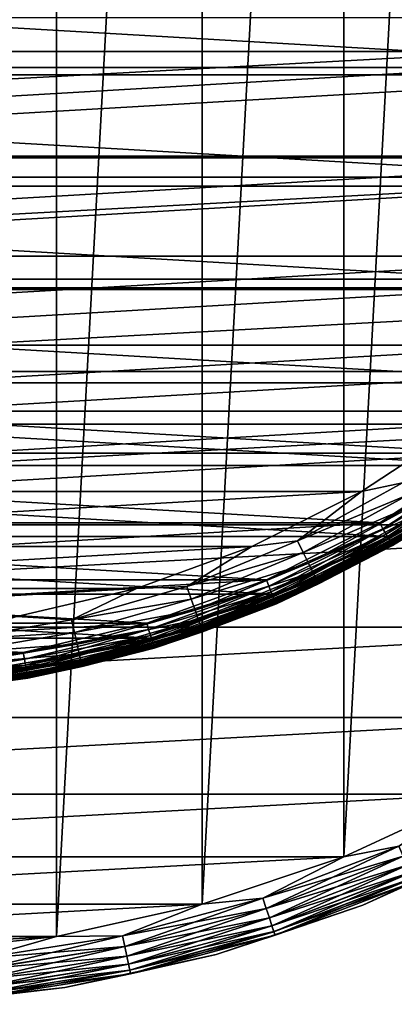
# Model space of a CAD drawing. Header units: metres. Extents: x -28 to 239, y -27 to 27.
# Tile 7 of 60: x 3.58 to 10.78, y -27.46 to -8.49. Entities that reach past the tile are written whole.
import ezdxf

# ---------------------------------------------------------------- set-up
doc = ezdxf.new("R2010")
doc.units = ezdxf.units.M
doc.layers.add('solid_10151053_XXX', color=7, linetype='CONTINUOUS')

msp = doc.modelspace()

# ---------------------------------------------------------------- linework, layer by layer
at = {"layer": 'solid_10151053_XXX'}
for points in [[(1.43513, 26.461111, -10.5), (4.288554, 26.150684, -10.5), (1.43513, -26.461111, -10.5)], [(4.288554, 26.150684, -10.5), (4.288554, -26.150684, -10.5), (1.43513, -26.461111, -10.5)], [(4.288554, 26.150684, -10.5), (7.091667, 25.533474, -10.5), (4.288554, -26.150684, -10.5)], [(7.091667, 25.533474, -10.5), (7.091667, -25.533474, -10.5), (4.288554, -26.150684, -10.5)], [(7.091667, 25.533474, -10.5), (9.811584, 24.616718, -10.5), (7.091667, -25.533474, -10.5)], [(9.811584, 24.616718, -10.5), (9.811584, -24.616718, -10.5), (7.091667, -25.533474, -10.5)], [(9.811584, 24.616718, -10.5), (12.416398, 23.411173, -10.5), (9.811584, -24.616718, -10.5)], [(12.416398, 23.411173, -10.5), (12.416398, -23.411173, -10.5), (9.811584, -24.616718, -10.5)], [(-19.078381, -6.935794, 269.950012), (-18.144127, -9.103864, 269.950012), (19.078379, -6.935801, 269.950012)], [(-18.144127, -9.103864, 269.950012), (18.144125, -9.103869, 269.950012), (19.078379, -6.935801, 269.950012)], [(19.740036, -7.164536, 0.8), (-18.774002, -9.409402, 0.8), (-19.740068, -7.164449, 0.8)], [(-19.740038, -7.164533, 212.800003), (-18.773975, -9.409454, 212.800003), (19.740046, -7.164513, 212.800003)], [(19.740036, -7.164536, 0.8), (18.773973, -9.40946, 0.8), (-18.774002, -9.409402, 0.8)], [(-18.773975, -9.409454, 212.800003), (18.773983, -9.409441, 212.800003), (19.740046, -7.164513, 212.800003)], [(20.018496, -7.276653, 213.25), (19.038298, -9.551593, 213.25), (-20.018488, -7.276675, 213.25)], [(19.038298, -9.551593, 213.25), (-19.038286, -9.551613, 213.25), (-20.018488, -7.276675, 213.25)], [(-25.115917, -8.452258), (-24.054819, -11.118259), (25.115917, -8.452258)], [(-24.054819, -11.118259), (24.054819, -11.118259), (25.115917, -8.452258)], [(-18.144127, -9.103864, 269.950012), (-16.964012, -11.14953, 269.950012), (18.144125, -9.103869, 269.950012)], [(-16.964012, -11.14953, 269.950012), (16.964006, -11.149537, 269.950012), (18.144125, -9.103869, 269.950012)], [(18.773973, -9.40946, 0.8), (-17.554308, -11.525895, 0.8), (-18.774002, -9.409402, 0.8)], [(-18.773975, -9.409454, 212.800003), (-17.554279, -11.52594, 212.800003), (18.773983, -9.409441, 212.800003)], [(18.773973, -9.40946, 0.8), (17.554274, -11.525948, 0.8), (-17.554308, -11.525895, 0.8)], [(-17.554279, -11.52594, 212.800003), (17.554287, -11.525928, 212.800003), (18.773983, -9.409441, 212.800003)], [(19.038298, -9.551593, 213.25), (17.800077, -11.698159, 213.25), (-19.038286, -9.551613, 213.25)], [(17.800077, -11.698159, 213.25), (-17.800064, -11.698181, 213.25), (-19.038286, -9.551613, 213.25)], [(-24.054819, -11.118259), (-22.711102, -13.654884), (24.054819, -11.118259)], [(-22.711102, -13.654884), (22.711102, -13.654884), (24.054819, -11.118259)], [(-16.964012, -11.14953, 269.950012), (-15.554481, -13.044076, 269.950012), (16.964006, -11.149537, 269.950012)], [(-15.554481, -13.044076, 269.950012), (15.554476, -13.044082, 269.950012), (16.964006, -11.149537, 269.950012)], [(17.554274, -11.525948, 0.8), (-16.096115, -13.487576, 0.8), (-17.554308, -11.525895, 0.8)], [(-17.554279, -11.52594, 212.800003), (-16.096073, -13.487626, 212.800003), (17.554287, -11.525928, 212.800003)], [(17.554274, -11.525948, 0.8), (16.096066, -13.487636, 0.8), (-16.096115, -13.487576, 0.8)], [(-16.096073, -13.487626, 212.800003), (16.096085, -13.487613, 212.800003), (17.554287, -11.525928, 212.800003)], [(17.800077, -11.698159, 213.25), (16.321114, -13.686161, 213.25), (-17.800064, -11.698181, 213.25)], [(16.321114, -13.686161, 213.25), (-16.321098, -13.68618, 213.25), (-17.800064, -11.698181, 213.25)], [(-15.554481, -13.044076, 269.950012), (-13.934443, -14.762154, 269.950012), (15.554476, -13.044082, 269.950012)], [(-13.934443, -14.762154, 269.950012), (13.934437, -14.762158, 269.950012), (15.554476, -13.044082, 269.950012)], [(-22.711102, -13.654884), (-21.101072, -16.031057), (22.711102, -13.654884)], [(-21.101072, -16.031057), (21.101072, -16.031057), (22.711102, -13.654884)], [(16.096066, -13.487636, 0.8), (-14.419954, -15.266453, 0.8), (-16.096115, -13.487576, 0.8)], [(-16.096073, -13.487626, 212.800003), (-14.419907, -15.266498, 212.800003), (16.096085, -13.487613, 212.800003)], [(16.096066, -13.487636, 0.8), (14.419897, -15.266507, 0.8), (-14.419954, -15.266453, 0.8)], [(-14.419907, -15.266498, 212.800003), (14.41992, -15.266485, 212.800003), (16.096085, -13.487613, 212.800003)], [(16.321114, -13.686161, 213.25), (14.621267, -15.488976, 213.25), (-16.321098, -13.68618, 213.25)], [(14.621267, -15.488976, 213.25), (-14.62125, -15.488993, 213.25), (-16.321098, -13.68618, 213.25)], [(-13.934443, -14.762154, 269.950012), (-12.125792, -16.280514, 269.950012), (13.934437, -14.762158, 269.950012)], [(-12.125792, -16.280514, 269.950012), (12.125785, -16.280519, 269.950012), (13.934437, -14.762158, 269.950012)], [(12.548735, -16.838322, 0.8), (-12.54879, -16.83828, 0.8), (-14.419954, -15.266453, 0.8)], [(14.419897, -15.266507, 0.8), (12.548735, -16.838322, 0.8), (-14.419954, -15.266453, 0.8)], [(-14.419907, -15.266498, 212.800003), (-12.548747, -16.838312, 212.800003), (14.41992, -15.266485, 212.800003)], [(-12.548747, -16.838312, 212.800003), (12.54876, -16.838303, 212.800003), (14.41992, -15.266485, 212.800003)], [(14.621267, -15.488976, 213.25), (12.723495, -17.082232, 213.25), (-14.62125, -15.488993, 213.25)], [(12.723495, -17.082232, 213.25), (-12.723475, -17.082247, 213.25), (-14.62125, -15.488993, 213.25)], [(-21.101072, -16.031057), (-19.243534, -18.219122), (21.101072, -16.031057)], [(-19.243534, -18.219122), (19.243534, -18.219122), (21.101072, -16.031057)], [(-12.125792, -16.280514, 269.950012), (-10.153031, -17.578566, 269.950012), (12.125785, -16.280519, 269.950012)], [(-10.153031, -17.578566, 269.950012), (10.153025, -17.578569, 269.950012), (12.125785, -16.280519, 269.950012)], [(10.941619, -17.413486, 269.920227), (12.125785, -16.280519, 269.950012), (10.153025, -17.578569, 269.950012)], [(10.507361, -18.182281, 0.8), (-10.507423, -18.182245, 0.8), (-12.54879, -16.83828, 0.8)], [(12.548735, -16.838322, 0.8), (10.507361, -18.182281, 0.8), (-12.54879, -16.83828, 0.8)], [(-12.548747, -16.838312, 212.800003), (-10.507377, -18.182272, 212.800003), (12.54876, -16.838303, 212.800003)], [(-10.507377, -18.182272, 212.800003), (10.507392, -18.182264, 212.800003), (12.54876, -16.838303, 212.800003)], [(12.617307, -16.947983, 0.816902), (10.507361, -18.182281, 0.8), (12.548735, -16.838322, 0.8)], [(12.617608, -16.948389, 212.782959), (12.54876, -16.838303, 212.800003), (10.507392, -18.182264, 212.800003)], [(12.617307, -16.947983, 0.816902), (10.564452, -18.298168, 0.816902), (10.507361, -18.182281, 0.8)], [(12.617608, -16.948389, 212.782959), (10.507392, -18.182264, 212.800003), (10.564705, -18.298605, 212.782959)], [(10.62483, -18.402744, 0.866791), (10.564452, -18.298168, 0.816902), (12.617307, -16.947983, 0.816902)], [(12.617608, -16.948389, 212.782959), (10.564705, -18.298605, 212.782959), (12.689688, -17.045208, 212.732941)], [(10.564705, -18.298605, 212.782959), (10.625056, -18.403137, 212.732941), (12.689688, -17.045208, 212.732941)], [(12.689417, -17.044846, 0.866791), (10.62483, -18.402744, 0.866791), (12.617307, -16.947983, 0.816902)], [(10.676684, -18.492559, 0.946262), (10.62483, -18.402744, 0.866791), (12.689417, -17.044846, 0.866791)], [(12.689688, -17.045208, 212.732941), (10.625056, -18.403137, 212.732941), (12.751569, -17.128328, 212.653366)], [(12.751348, -17.128033, 0.946262), (10.676684, -18.492559, 0.946262), (12.689417, -17.044846, 0.866791)], [(12.723495, -17.082232, 213.25), (10.653514, -18.444311, 213.25), (-12.723475, -17.082247, 213.25)], [(10.653514, -18.444311, 213.25), (-10.653493, -18.444324, 213.25), (-12.723475, -17.082247, 213.25)], [(10.625056, -18.403137, 212.732941), (10.676869, -18.49288, 212.653366), (12.751569, -17.128328, 212.653366)], [(11.365165, -18.087555, 213.259796), (10.653514, -18.444311, 213.25), (12.723495, -17.082232, 213.25)], [(10.716474, -18.561478, 1.049887), (10.676684, -18.492559, 0.946262), (12.751348, -17.128033, 0.946262)], [(12.751569, -17.128328, 212.653366), (10.676869, -18.49288, 212.653366), (12.799025, -17.192074, 212.549667)], [(10.676869, -18.49288, 212.653366), (10.716604, -18.561703, 212.549667), (12.799025, -17.192074, 212.549667)], [(12.798868, -17.191864, 1.049887), (10.716474, -18.561478, 1.049887), (12.751348, -17.128033, 0.946262)], [(10.741482, -18.604792, 1.170591), (10.716474, -18.561478, 1.049887), (12.798868, -17.191864, 1.049887)], [(12.799025, -17.192074, 212.549667), (10.716604, -18.561703, 212.549667), (12.828816, -17.232092, 212.428909)], [(10.716604, -18.561703, 212.549667), (10.741549, -18.604908, 212.428909), (12.828816, -17.232092, 212.428909)], [(12.828736, -17.231983, 1.170591), (10.741482, -18.604792, 1.170591), (12.798868, -17.191864, 1.049887)], [(12.828736, -17.231983, 1.170591), (10.750002, -18.619545, 1.3), (10.741482, -18.604792, 1.170591)], [(12.828816, -17.232092, 212.428909), (10.741549, -18.604908, 212.428909), (12.838911, -17.245647, 212.300003)], [(10.741549, -18.604908, 212.428909), (10.750002, -18.619545, 212.300003), (12.838911, -17.245647, 212.300003)], [(12.83891, -17.245647, 213.449997), (12.838906, -17.245651, 268.75), (10.749997, -18.619549, 268.75)], [(10.75, -18.619547, 213.449997), (12.83891, -17.245647, 213.449997), (10.749997, -18.619549, 268.75)], [(11.422683, -18.179096, 269.017029), (10.749997, -18.619549, 268.75), (12.838906, -17.245651, 268.75)], [(11.433513, -18.196331, 213.388382), (12.83891, -17.245647, 213.449997), (10.75, -18.619547, 213.449997)], [(12.828736, -17.231983, 1.170591), (12.838911, -17.245647, 1.3), (10.750002, -18.619545, 1.3)], [(10.750002, -18.619545, 212.300003), (10.750002, -18.619545, 1.3), (12.838911, -17.245647, 1.3)], [(12.838911, -17.245647, 212.300003), (10.750002, -18.619545, 212.300003), (12.838911, -17.245647, 1.3)], [(10.941619, -17.413486, 269.920227), (10.153025, -17.578569, 269.950012), (8.923128, -18.529066, 269.920227)], [(10.941619, -17.413486, 269.920227), (8.923128, -18.529066, 269.920227), (11.076743, -17.628534, 269.831635)], [(-10.153031, -17.578566, 269.950012), (-8.042863, -18.638731, 269.950012), (10.153025, -17.578569, 269.950012)], [(-8.042863, -18.638731, 269.950012), (8.042855, -18.638735, 269.950012), (10.153025, -17.578569, 269.950012)], [(8.923128, -18.529066, 269.920227), (10.153025, -17.578569, 269.950012), (8.042855, -18.638735, 269.950012)], [(8.923128, -18.529066, 269.920227), (9.033325, -18.757893, 269.831635), (11.076743, -17.628534, 269.831635)], [(11.076743, -17.628534, 269.831635), (9.033325, -18.757893, 269.831635), (11.197975, -17.821474, 269.68869)], [(9.033325, -18.757893, 269.831635), (9.132193, -18.963192, 269.68869), (11.197975, -17.821474, 269.68869)], [(11.197975, -17.821474, 269.68869), (9.132193, -18.963192, 269.68869), (11.299224, -17.982611, 269.498596)], [(9.132193, -18.963192, 269.68869), (9.214763, -19.134653, 269.498596), (11.299224, -17.982611, 269.498596)], [(11.299224, -17.982611, 269.498596), (9.214763, -19.134653, 269.498596), (11.375402, -18.103849, 269.270905)], [(8.323619, -19.279968, 0.8), (-8.323687, -19.27994, 0.8), (-10.507423, -18.182245, 0.8)], [(10.507361, -18.182281, 0.8), (8.323619, -19.279968, 0.8), (-10.507423, -18.182245, 0.8)], [(-10.507377, -18.182272, 212.800003), (-8.323637, -19.279961, 212.800003), (10.507392, -18.182264, 212.800003)], [(-8.323637, -19.279961, 212.800003), (8.323653, -19.279953, 212.800003), (10.507392, -18.182264, 212.800003)], [(10.564452, -18.298168, 0.816902), (8.323619, -19.279968, 0.8), (10.507361, -18.182281, 0.8)], [(10.564705, -18.298605, 212.782959), (10.507392, -18.182264, 212.800003), (8.323653, -19.279953, 212.800003)], [(9.214763, -19.134653, 269.498596), (9.276888, -19.263657, 269.270905), (11.375402, -18.103849, 269.270905)], [(11.365165, -18.087555, 213.259796), (9.268539, -19.246321, 213.259796), (10.653514, -18.444311, 213.25)], [(9.292751, -19.296598, 213.288239), (9.268539, -19.246321, 213.259796), (11.365165, -18.087555, 213.259796)], [(11.375402, -18.103849, 269.270905), (9.276888, -19.263657, 269.270905), (11.422683, -18.179096, 269.017029)], [(9.276888, -19.263657, 269.270905), (9.315446, -19.343723, 269.017029), (11.422683, -18.179096, 269.017029)], [(11.394855, -18.134808, 213.288239), (9.292751, -19.296598, 213.288239), (11.365165, -18.087555, 213.259796)], [(9.311959, -19.336483, 213.33255), (9.292751, -19.296598, 213.288239), (11.394855, -18.134808, 213.288239)], [(11.418407, -18.172291, 213.33255), (9.311959, -19.336483, 213.33255), (11.394855, -18.134808, 213.288239)], [(9.324279, -19.362064, 213.388382), (9.311959, -19.336483, 213.33255), (11.418407, -18.172291, 213.33255)], [(11.422683, -18.179096, 269.017029), (9.315446, -19.343723, 269.017029), (10.749997, -18.619549, 268.75)], [(11.433513, -18.196331, 213.388382), (9.324279, -19.362064, 213.388382), (11.418407, -18.172291, 213.33255)], [(11.433513, -18.196331, 213.388382), (10.75, -18.619547, 213.449997), (9.324279, -19.362064, 213.388382)], [(-19.243534, -18.219122), (-17.160183, -20.193516), (19.243534, -18.219122)], [(-17.160183, -20.193516), (17.160183, -20.193516), (19.243534, -18.219122)], [(10.564452, -18.298168, 0.816902), (8.368731, -19.4009, 0.816902), (8.323619, -19.279968, 0.8)], [(10.564705, -18.298605, 212.782959), (8.323653, -19.279953, 212.800003), (8.368932, -19.401363, 212.782959)], [(8.41656, -19.51178, 0.866791), (8.368731, -19.4009, 0.816902), (10.564452, -18.298168, 0.816902)], [(10.564705, -18.298605, 212.782959), (8.368932, -19.401363, 212.782959), (10.625056, -18.403137, 212.732941)], [(10.62483, -18.402744, 0.866791), (8.41656, -19.51178, 0.866791), (10.564452, -18.298168, 0.816902)], [(10.653514, -18.444311, 213.25), (8.43934, -19.556776, 213.25), (-10.653493, -18.444324, 213.25)], [(8.43934, -19.556776, 213.25), (-8.439318, -19.556786, 213.25), (-10.653493, -18.444324, 213.25)], [(8.923128, -18.529066, 269.920227), (8.042855, -18.638735, 269.950012), (6.792424, -19.411633, 269.920227)], [(8.923128, -18.529066, 269.920227), (6.792424, -19.411633, 269.920227), (9.033325, -18.757893, 269.831635)], [(8.368932, -19.401363, 212.782959), (8.416739, -19.512196, 212.732941), (10.625056, -18.403137, 212.732941)], [(8.457637, -19.607006, 0.946262), (8.41656, -19.51178, 0.866791), (10.62483, -18.402744, 0.866791)], [(10.625056, -18.403137, 212.732941), (8.416739, -19.512196, 212.732941), (10.676869, -18.49288, 212.653366)], [(8.416739, -19.512196, 212.732941), (8.457784, -19.607347, 212.653366), (10.676869, -18.49288, 212.653366)], [(9.268539, -19.246321, 213.259796), (8.43934, -19.556776, 213.25), (10.653514, -18.444311, 213.25)], [(10.676684, -18.492559, 0.946262), (8.457637, -19.607006, 0.946262), (10.62483, -18.402744, 0.866791)], [(8.489157, -19.680077, 1.049887), (8.457637, -19.607006, 0.946262), (10.676684, -18.492559, 0.946262)], [(10.676869, -18.49288, 212.653366), (8.457784, -19.607347, 212.653366), (10.716604, -18.561703, 212.549667)], [(8.457784, -19.607347, 212.653366), (8.489261, -19.680317, 212.549667), (10.716604, -18.561703, 212.549667)], [(10.716474, -18.561478, 1.049887), (8.489157, -19.680077, 1.049887), (10.676684, -18.492559, 0.946262)], [(8.508967, -19.726002, 1.170591), (8.489157, -19.680077, 1.049887), (10.716474, -18.561478, 1.049887)], [(10.716604, -18.561703, 212.549667), (8.489261, -19.680317, 212.549667), (10.741549, -18.604908, 212.428909)], [(10.741482, -18.604792, 1.170591), (8.508967, -19.726002, 1.170591), (10.716474, -18.561478, 1.049887)], [(-8.042863, -18.638731, 269.950012), (-5.823896, -19.446648, 269.950012), (8.042855, -18.638735, 269.950012)], [(-5.823896, -19.446648, 269.950012), (5.823889, -19.44665, 269.950012), (8.042855, -18.638735, 269.950012)], [(6.792424, -19.411633, 269.920227), (8.042855, -18.638735, 269.950012), (5.823889, -19.44665, 269.950012)], [(6.792424, -19.411633, 269.920227), (6.876307, -19.651358, 269.831635), (9.033325, -18.757893, 269.831635)], [(9.033325, -18.757893, 269.831635), (6.876307, -19.651358, 269.831635), (9.132193, -18.963192, 269.68869)], [(8.489261, -19.680317, 212.549667), (8.509021, -19.726128, 212.428909), (10.741549, -18.604908, 212.428909)], [(10.741482, -18.604792, 1.170591), (8.515716, -19.741646, 1.3), (8.508967, -19.726002, 1.170591)], [(10.741549, -18.604908, 212.428909), (8.509021, -19.726128, 212.428909), (10.750002, -18.619545, 212.300003)], [(8.509021, -19.726128, 212.428909), (8.515716, -19.741646, 212.300003), (10.750002, -18.619545, 212.300003)], [(10.75, -18.619547, 213.449997), (10.749997, -18.619549, 268.75), (8.515713, -19.741648, 268.75)], [(8.515715, -19.741646, 213.449997), (10.75, -18.619547, 213.449997), (8.515713, -19.741648, 268.75)], [(9.315446, -19.343723, 269.017029), (8.515713, -19.741648, 268.75), (10.749997, -18.619549, 268.75)], [(9.324279, -19.362064, 213.388382), (10.75, -18.619547, 213.449997), (8.515715, -19.741646, 213.449997)], [(10.741482, -18.604792, 1.170591), (10.750002, -18.619545, 1.3), (8.515716, -19.741646, 1.3)], [(8.515716, -19.741646, 212.300003), (8.515716, -19.741646, 1.3), (10.750002, -18.619545, 1.3)], [(10.750002, -18.619545, 212.300003), (8.515716, -19.741646, 212.300003), (10.750002, -18.619545, 1.3)], [(6.876307, -19.651358, 269.831635), (6.951567, -19.866438, 269.68869), (9.132193, -18.963192, 269.68869)], [(9.132193, -18.963192, 269.68869), (6.951567, -19.866438, 269.68869), (9.214763, -19.134653, 269.498596)], [(6.951567, -19.866438, 269.68869), (7.014421, -20.046064, 269.498596), (9.214763, -19.134653, 269.498596)], [(9.214763, -19.134653, 269.498596), (7.014421, -20.046064, 269.498596), (9.276888, -19.263657, 269.270905)], [(6.027335, -20.116432, 0.8), (-6.027404, -20.116411, 0.8), (-8.323687, -19.27994, 0.8)], [(8.323619, -19.279968, 0.8), (6.027335, -20.116432, 0.8), (-8.323687, -19.27994, 0.8)], [(-8.323637, -19.279961, 212.800003), (-6.027356, -20.116426, 212.800003), (8.323653, -19.279953, 212.800003)], [(-6.027356, -20.116426, 212.800003), (6.027372, -20.116421, 212.800003), (8.323653, -19.279953, 212.800003)], [(8.368731, -19.4009, 0.816902), (6.027335, -20.116432, 0.8), (8.323619, -19.279968, 0.8)], [(8.368932, -19.401363, 212.782959), (8.323653, -19.279953, 212.800003), (6.027372, -20.116421, 212.800003)], [(7.014421, -20.046064, 269.498596), (7.061712, -20.181213, 269.270905), (9.276888, -19.263657, 269.270905)], [(9.268539, -19.246321, 213.259796), (7.055357, -20.16305, 213.259796), (8.43934, -19.556776, 213.25)], [(7.073787, -20.215723, 213.288239), (7.055357, -20.16305, 213.259796), (9.268539, -19.246321, 213.259796)], [(9.276888, -19.263657, 269.270905), (7.061712, -20.181213, 269.270905), (9.315446, -19.343723, 269.017029)], [(7.061712, -20.181213, 269.270905), (7.091063, -20.265093, 269.017029), (9.315446, -19.343723, 269.017029)], [(9.292751, -19.296598, 213.288239), (7.073787, -20.215723, 213.288239), (9.268539, -19.246321, 213.259796)], [(7.088408, -20.257507, 213.33255), (7.073787, -20.215723, 213.288239), (9.292751, -19.296598, 213.288239)], [(9.311959, -19.336483, 213.33255), (7.088408, -20.257507, 213.33255), (9.292751, -19.296598, 213.288239)], [(7.097786, -20.284307, 213.388382), (7.088408, -20.257507, 213.33255), (9.311959, -19.336483, 213.33255)], [(9.315446, -19.343723, 269.017029), (7.091063, -20.265093, 269.017029), (8.515713, -19.741648, 268.75)], [(9.324279, -19.362064, 213.388382), (7.097786, -20.284307, 213.388382), (9.311959, -19.336483, 213.33255)], [(-5.823896, -19.446648, 269.950012), (-3.52615, -19.9914, 269.950012), (5.823889, -19.44665, 269.950012)], [(-3.52615, -19.9914, 269.950012), (3.526143, -19.9914, 269.950012), (5.823889, -19.44665, 269.950012)], [(4.576302, -20.050087, 269.920227), (5.823889, -19.44665, 269.950012), (3.526143, -19.9914, 269.950012)], [(6.792424, -19.411633, 269.920227), (5.823889, -19.44665, 269.950012), (4.576302, -20.050087, 269.920227)], [(6.792424, -19.411633, 269.920227), (4.576302, -20.050087, 269.920227), (6.876307, -19.651358, 269.831635)], [(8.368731, -19.4009, 0.816902), (6.059838, -20.241268, 0.816902), (6.027335, -20.116432, 0.8)], [(8.368932, -19.401363, 212.782959), (6.027372, -20.116421, 212.800003), (6.059983, -20.241753, 212.782959)], [(6.094471, -20.356951, 0.866791), (6.059838, -20.241268, 0.816902), (8.368731, -19.4009, 0.816902)], [(8.368932, -19.401363, 212.782959), (6.059983, -20.241753, 212.782959), (8.416739, -19.512196, 212.732941)], [(6.059983, -20.241753, 212.782959), (6.094601, -20.357386, 212.732941), (8.416739, -19.512196, 212.732941)], [(8.41656, -19.51178, 0.866791), (6.094471, -20.356951, 0.866791), (8.368731, -19.4009, 0.816902)], [(6.124215, -20.456303, 0.946262), (6.094471, -20.356951, 0.866791), (8.41656, -19.51178, 0.866791)], [(8.416739, -19.512196, 212.732941), (6.094601, -20.357386, 212.732941), (8.457784, -19.607347, 212.653366)], [(8.457637, -19.607006, 0.946262), (6.124215, -20.456303, 0.946262), (8.41656, -19.51178, 0.866791)], [(9.324279, -19.362064, 213.388382), (8.515715, -19.741646, 213.449997), (7.097786, -20.284307, 213.388382)], [(8.43934, -19.556776, 213.25), (6.110996, -20.404549, 213.25), (-8.439318, -19.556786, 213.25)], [(6.110996, -20.404549, 213.25), (-6.110972, -20.404554, 213.25), (-8.439318, -19.556786, 213.25)], [(4.576302, -20.050087, 269.920227), (4.632817, -20.297697, 269.831635), (6.876307, -19.651358, 269.831635)], [(6.876307, -19.651358, 269.831635), (4.632817, -20.297697, 269.831635), (6.951567, -19.866438, 269.68869)], [(6.094601, -20.357386, 212.732941), (6.124321, -20.456657, 212.653366), (8.457784, -19.607347, 212.653366)], [(7.055357, -20.16305, 213.259796), (6.110996, -20.404549, 213.25), (8.43934, -19.556776, 213.25)], [(6.147038, -20.532539, 1.049887), (6.124215, -20.456303, 0.946262), (8.457637, -19.607006, 0.946262)], [(8.457784, -19.607347, 212.653366), (6.124321, -20.456657, 212.653366), (8.489261, -19.680317, 212.549667)], [(6.124321, -20.456657, 212.653366), (6.147114, -20.532789, 212.549667), (8.489261, -19.680317, 212.549667)], [(8.489157, -19.680077, 1.049887), (6.147038, -20.532539, 1.049887), (8.457637, -19.607006, 0.946262)], [(6.161383, -20.580454, 1.170591), (6.147038, -20.532539, 1.049887), (8.489157, -19.680077, 1.049887)], [(8.489261, -19.680317, 212.549667), (6.147114, -20.532789, 212.549667), (8.509021, -19.726128, 212.428909)], [(6.147114, -20.532789, 212.549667), (6.161422, -20.580584, 212.428909), (8.509021, -19.726128, 212.428909)], [(8.508967, -19.726002, 1.170591), (6.161383, -20.580454, 1.170591), (8.489157, -19.680077, 1.049887)], [(8.508967, -19.726002, 1.170591), (6.166269, -20.596775, 1.3), (6.161383, -20.580454, 1.170591)], [(8.509021, -19.726128, 212.428909), (6.161422, -20.580584, 212.428909), (8.515716, -19.741646, 212.300003)], [(8.508967, -19.726002, 1.170591), (8.515716, -19.741646, 1.3), (6.166269, -20.596775, 1.3)], [(4.632817, -20.297697, 269.831635), (4.683522, -20.51985, 269.68869), (6.951567, -19.866438, 269.68869)], [(6.951567, -19.866438, 269.68869), (4.683522, -20.51985, 269.68869), (7.014421, -20.046064, 269.498596)], [(6.161422, -20.580584, 212.428909), (6.166269, -20.596775, 212.300003), (8.515716, -19.741646, 212.300003)], [(8.515715, -19.741646, 213.449997), (8.515713, -19.741648, 268.75), (6.166268, -20.596775, 268.75)], [(6.16627, -20.596775, 213.449997), (8.515715, -19.741646, 213.449997), (6.166268, -20.596775, 268.75)], [(7.091063, -20.265093, 269.017029), (6.166268, -20.596775, 268.75), (8.515713, -19.741648, 268.75)], [(6.166269, -20.596775, 212.300003), (6.166269, -20.596775, 1.3), (8.515716, -19.741646, 1.3)], [(8.515716, -19.741646, 212.300003), (6.166269, -20.596775, 212.300003), (8.515716, -19.741646, 1.3)], [(7.097786, -20.284307, 213.388382), (8.515715, -19.741646, 213.449997), (6.16627, -20.596775, 213.449997)], [(4.576302, -20.050087, 269.920227), (3.526143, -19.9914, 269.950012), (2.302629, -20.436399, 269.920227)], [(4.576302, -20.050087, 269.920227), (2.302629, -20.436399, 269.920227), (4.632817, -20.297697, 269.831635)], [(4.683522, -20.51985, 269.68869), (4.725869, -20.705385, 269.498596), (7.014421, -20.046064, 269.498596)], [(7.014421, -20.046064, 269.498596), (4.725869, -20.705385, 269.498596), (7.061712, -20.181213, 269.270905)], [(-17.160183, -20.193516), (-14.875552, -21.930981), (17.160183, -20.193516)], [(-14.875552, -21.930981), (14.875552, -21.930981), (17.160183, -20.193516)], [(3.649449, -20.680454, 0.8), (-3.649518, -20.680443, 0.8), (-6.027404, -20.116411, 0.8)], [(6.027335, -20.116432, 0.8), (3.649449, -20.680454, 0.8), (-6.027404, -20.116411, 0.8)], [(-6.027356, -20.116426, 212.800003), (-3.649472, -20.68045, 212.800003), (6.027372, -20.116421, 212.800003)], [(-3.649472, -20.68045, 212.800003), (3.649488, -20.680449, 212.800003), (6.027372, -20.116421, 212.800003)], [(6.059838, -20.241268, 0.816902), (3.649449, -20.680454, 0.8), (6.027335, -20.116432, 0.8)], [(6.059838, -20.241268, 0.816902), (3.668996, -20.807909, 0.816902), (3.649449, -20.680454, 0.8)], [(6.059983, -20.241753, 212.782959), (6.027372, -20.116421, 212.800003), (3.649488, -20.680449, 212.800003)], [(6.059983, -20.241753, 212.782959), (3.649488, -20.680449, 212.800003), (3.669083, -20.808407, 212.782959)], [(3.689965, -20.92683, 0.866791), (3.668996, -20.807909, 0.816902), (6.059838, -20.241268, 0.816902)], [(6.059983, -20.241753, 212.782959), (3.669083, -20.808407, 212.782959), (6.094601, -20.357386, 212.732941)], [(6.094471, -20.356951, 0.866791), (3.689965, -20.92683, 0.866791), (6.059838, -20.241268, 0.816902)], [(4.725869, -20.705385, 269.498596), (4.75773, -20.844978, 269.270905), (7.061712, -20.181213, 269.270905)], [(7.055357, -20.16305, 213.259796), (4.753448, -20.826218, 213.259796), (6.110996, -20.404549, 213.25)], [(4.765866, -20.880623, 213.288239), (4.753448, -20.826218, 213.259796), (7.055357, -20.16305, 213.259796)], [(7.061712, -20.181213, 269.270905), (4.75773, -20.844978, 269.270905), (7.091063, -20.265093, 269.017029)], [(4.75773, -20.844978, 269.270905), (4.777505, -20.931618, 269.017029), (7.091063, -20.265093, 269.017029)], [(7.073787, -20.215723, 213.288239), (4.765866, -20.880623, 213.288239), (7.055357, -20.16305, 213.259796)], [(4.775717, -20.923782, 213.33255), (4.765866, -20.880623, 213.288239), (7.073787, -20.215723, 213.288239)], [(7.088408, -20.257507, 213.33255), (4.775717, -20.923782, 213.33255), (7.073787, -20.215723, 213.288239)], [(4.782035, -20.951464, 213.388382), (4.775717, -20.923782, 213.33255), (7.088408, -20.257507, 213.33255)], [(7.091063, -20.265093, 269.017029), (4.777505, -20.931618, 269.017029), (6.166268, -20.596775, 268.75)], [(7.097786, -20.284307, 213.388382), (4.782035, -20.951464, 213.388382), (7.088408, -20.257507, 213.33255)], [(7.097786, -20.284307, 213.388382), (6.16627, -20.596775, 213.449997), (4.782035, -20.951464, 213.388382)], [(6.110996, -20.404549, 213.25), (3.699984, -20.976173, 213.25), (-6.110972, -20.404554, 213.25)], [(3.699984, -20.976173, 213.25), (-3.69996, -20.976179, 213.25), (-6.110972, -20.404554, 213.25)], [(2.302629, -20.436399, 269.920227), (2.331066, -20.68878, 269.831635), (4.632817, -20.297697, 269.831635)], [(4.632817, -20.297697, 269.831635), (2.331066, -20.68878, 269.831635), (4.683522, -20.51985, 269.68869)], [(3.669083, -20.808407, 212.782959), (3.690043, -20.927277, 212.732941), (6.094601, -20.357386, 212.732941)], [(3.707973, -21.028963, 0.946262), (3.689965, -20.92683, 0.866791), (6.094471, -20.356951, 0.866791)], [(6.094601, -20.357386, 212.732941), (3.690043, -20.927277, 212.732941), (6.124321, -20.456657, 212.653366)], [(3.690043, -20.927277, 212.732941), (3.708038, -21.029327, 212.653366), (6.124321, -20.456657, 212.653366)], [(4.753448, -20.826218, 213.259796), (3.699984, -20.976173, 213.25), (6.110996, -20.404549, 213.25)], [(6.124215, -20.456303, 0.946262), (3.707973, -21.028963, 0.946262), (6.094471, -20.356951, 0.866791)], [(3.721792, -21.107332, 1.049887), (3.707973, -21.028963, 0.946262), (6.124215, -20.456303, 0.946262)], [(6.124321, -20.456657, 212.653366), (3.708038, -21.029327, 212.653366), (6.147114, -20.532789, 212.549667)], [(6.147038, -20.532539, 1.049887), (3.721792, -21.107332, 1.049887), (6.124215, -20.456303, 0.946262)], [(2.331066, -20.68878, 269.831635), (2.356579, -20.915213, 269.68869), (4.683522, -20.51985, 269.68869)], [(4.683522, -20.51985, 269.68869), (2.356579, -20.915213, 269.68869), (4.725869, -20.705385, 269.498596)], [(3.708038, -21.029327, 212.653366), (3.721838, -21.10759, 212.549667), (6.147114, -20.532789, 212.549667)], [(3.730477, -21.156588, 1.170591), (3.721792, -21.107332, 1.049887), (6.147038, -20.532539, 1.049887)], [(6.147114, -20.532789, 212.549667), (3.721838, -21.10759, 212.549667), (6.161422, -20.580584, 212.428909)], [(3.721838, -21.10759, 212.549667), (3.730501, -21.156721, 212.428909), (6.161422, -20.580584, 212.428909)], [(6.161383, -20.580454, 1.170591), (3.730477, -21.156588, 1.170591), (6.147038, -20.532539, 1.049887)], [(6.161383, -20.580454, 1.170591), (3.733435, -21.173367, 1.3), (3.730477, -21.156588, 1.170591)], [(6.161422, -20.580584, 212.428909), (3.730501, -21.156721, 212.428909), (6.166269, -20.596775, 212.300003)], [(3.730501, -21.156721, 212.428909), (3.733435, -21.173367, 212.300003), (6.166269, -20.596775, 212.300003)], [(6.161383, -20.580454, 1.170591), (6.166269, -20.596775, 1.3), (3.733435, -21.173367, 1.3)], [(3.733435, -21.173367, 212.300003), (3.733435, -21.173367, 1.3), (6.166269, -20.596775, 1.3)], [(6.166269, -20.596775, 212.300003), (3.733435, -21.173367, 212.300003), (6.166269, -20.596775, 1.3)], [(6.16627, -20.596775, 213.449997), (6.166268, -20.596775, 268.75), (3.733435, -21.173367, 268.75)], [(4.777505, -20.931618, 269.017029), (3.733435, -21.173367, 268.75), (6.166268, -20.596775, 268.75)], [(3.733436, -21.173367, 213.449997), (6.16627, -20.596775, 213.449997), (3.733435, -21.173367, 268.75)], [(4.782035, -20.951464, 213.388382), (6.16627, -20.596775, 213.449997), (3.733436, -21.173367, 213.449997)], [(3.649449, -20.680454, 0.8), (1.222029, -20.964413, 0.8), (-3.649518, -20.680443, 0.8)], [(-3.649472, -20.68045, 212.800003), (-1.222055, -20.964411, 212.800003), (3.649488, -20.680449, 212.800003)], [(-1.222055, -20.964411, 212.800003), (1.222072, -20.964411, 212.800003), (3.649488, -20.680449, 212.800003)], [(3.668996, -20.807909, 0.816902), (1.222029, -20.964413, 0.8), (3.649449, -20.680454, 0.8)], [(3.668996, -20.807909, 0.816902), (1.228536, -21.093157, 0.816902), (1.222029, -20.964413, 0.8)], [(3.669083, -20.808407, 212.782959), (3.649488, -20.680449, 212.800003), (1.222072, -20.964411, 212.800003)], [(3.669083, -20.808407, 212.782959), (1.222072, -20.964411, 212.800003), (1.228566, -21.093662, 212.782959)], [(1.235558, -21.213709, 0.866791), (1.228536, -21.093157, 0.816902), (3.668996, -20.807909, 0.816902)], [(3.669083, -20.808407, 212.782959), (1.228566, -21.093662, 212.782959), (3.690043, -20.927277, 212.732941)], [(3.689965, -20.92683, 0.866791), (1.235558, -21.213709, 0.866791), (3.668996, -20.807909, 0.816902)], [(2.356579, -20.915213, 269.68869), (2.377886, -21.104322, 269.498596), (4.725869, -20.705385, 269.498596)], [(4.725869, -20.705385, 269.498596), (2.377886, -21.104322, 269.498596), (4.75773, -20.844978, 269.270905)], [(2.377886, -21.104322, 269.498596), (2.393918, -21.246607, 269.270905), (4.75773, -20.844978, 269.270905)], [(4.753448, -20.826218, 213.259796), (2.391763, -21.227486, 213.259796), (3.699984, -20.976173, 213.25)], [(2.398011, -21.282938, 213.288239), (2.391763, -21.227486, 213.259796), (4.753448, -20.826218, 213.259796)], [(4.75773, -20.844978, 269.270905), (2.393918, -21.246607, 269.270905), (4.777505, -20.931618, 269.017029)], [(4.765866, -20.880623, 213.288239), (2.398011, -21.282938, 213.288239), (4.753448, -20.826218, 213.259796)], [(3.699984, -20.976173, 213.25), (1.238922, -21.263931, 213.25), (-3.69996, -20.976179, 213.25)], [(1.228566, -21.093662, 212.782959), (1.235584, -21.214161, 212.732941), (3.690043, -20.927277, 212.732941)], [(1.241588, -21.317242, 0.946262), (1.235558, -21.213709, 0.866791), (3.689965, -20.92683, 0.866791)], [(3.690043, -20.927277, 212.732941), (1.235584, -21.214161, 212.732941), (3.708038, -21.029327, 212.653366)], [(1.235584, -21.214161, 212.732941), (1.241609, -21.317612, 212.653366), (3.708038, -21.029327, 212.653366)], [(2.391763, -21.227486, 213.259796), (1.238922, -21.263931, 213.25), (3.699984, -20.976173, 213.25)], [(3.707973, -21.028963, 0.946262), (1.241588, -21.317242, 0.946262), (3.689965, -20.92683, 0.866791)], [(1.246215, -21.396687, 1.049887), (1.241588, -21.317242, 0.946262), (3.707973, -21.028963, 0.946262)], [(3.708038, -21.029327, 212.653366), (1.241609, -21.317612, 212.653366), (3.721838, -21.10759, 212.549667)], [(3.721792, -21.107332, 1.049887), (1.246215, -21.396687, 1.049887), (3.707973, -21.028963, 0.946262)], [(2.393918, -21.246607, 269.270905), (2.403868, -21.334915, 269.017029), (4.777505, -20.931618, 269.017029)], [(2.402968, -21.326929, 213.33255), (2.398011, -21.282938, 213.288239), (4.765866, -20.880623, 213.288239)], [(4.775717, -20.923782, 213.33255), (2.402968, -21.326929, 213.33255), (4.765866, -20.880623, 213.288239)], [(2.406147, -21.355143, 213.388382), (2.402968, -21.326929, 213.33255), (4.775717, -20.923782, 213.33255)], [(4.777505, -20.931618, 269.017029), (2.403868, -21.334915, 269.017029), (3.733435, -21.173367, 268.75)], [(4.782035, -20.951464, 213.388382), (2.406147, -21.355143, 213.388382), (4.775717, -20.923782, 213.33255)], [(4.782035, -20.951464, 213.388382), (3.733436, -21.173367, 213.449997), (2.406147, -21.355143, 213.388382)], [(1.241609, -21.317612, 212.653366), (1.24623, -21.396948, 212.549667), (3.721838, -21.10759, 212.549667)], [(1.249123, -21.446617, 1.170591), (1.246215, -21.396687, 1.049887), (3.721792, -21.107332, 1.049887)], [(3.721838, -21.10759, 212.549667), (1.24623, -21.396948, 212.549667), (3.730501, -21.156721, 212.428909)], [(1.24623, -21.396948, 212.549667), (1.249131, -21.446753, 212.428909), (3.730501, -21.156721, 212.428909)], [(3.730477, -21.156588, 1.170591), (1.249123, -21.446617, 1.170591), (3.721792, -21.107332, 1.049887)], [(3.730477, -21.156588, 1.170591), (1.250114, -21.463625, 1.3), (1.249123, -21.446617, 1.170591)], [(3.730501, -21.156721, 212.428909), (1.249131, -21.446753, 212.428909), (3.733435, -21.173367, 212.300003)], [(1.249131, -21.446753, 212.428909), (1.250114, -21.463625, 212.300003), (3.733435, -21.173367, 212.300003)], [(3.733436, -21.173367, 213.449997), (3.733435, -21.173367, 268.75), (1.250113, -21.463625, 268.75)], [(2.403868, -21.334915, 269.017029), (1.250113, -21.463625, 268.75), (3.733435, -21.173367, 268.75)], [(1.250114, -21.463625, 213.449997), (3.733436, -21.173367, 213.449997), (1.250113, -21.463625, 268.75)], [(3.730477, -21.156588, 1.170591), (3.733435, -21.173367, 1.3), (1.250114, -21.463625, 1.3)], [(1.250114, -21.463625, 212.300003), (1.250114, -21.463625, 1.3), (3.733435, -21.173367, 1.3)], [(3.733435, -21.173367, 212.300003), (1.250114, -21.463625, 212.300003), (3.733435, -21.173367, 1.3)], [(2.406147, -21.355143, 213.388382), (3.733436, -21.173367, 213.449997), (1.250114, -21.463625, 213.449997)], [(-14.875552, -21.930981), (-12.416398, -23.411173), (14.875552, -21.930981)], [(-12.416398, -23.411173), (12.416398, -23.411173), (14.875552, -21.930981)], [(-12.416398, -23.411173), (-9.811584, -24.616718), (12.416398, -23.411173)], [(-9.811584, -24.616718), (9.811584, -24.616718), (12.416398, -23.411173)], [(10.869028, -24.412237, -10.474928), (9.811584, -24.616718, -10.5), (12.416398, -23.411173, -10.5)], [(10.868584, -24.411238, -0.024823), (12.416398, -23.411173), (9.811584, -24.616718)], [(10.868584, -24.411238, -0.024823), (9.811584, -24.616718), (8.257375, -25.413588, -0.024823)], [(10.868584, -24.411238, -0.024823), (8.257375, -25.413588, -0.024823), (10.954668, -24.604588, -0.098642)], [(10.869028, -24.412237, -10.474928), (8.257713, -25.414627, -10.474928), (9.811584, -24.616718, -10.5)], [(8.323091, -25.615837, -10.400871), (8.257713, -25.414627, -10.474928), (10.869028, -24.412237, -10.474928)], [(10.95508, -24.605513, -10.400871), (8.323091, -25.615837, -10.400871), (10.869028, -24.412237, -10.474928)], [(12.881232, -24.296581, -9.5), (12.881232, -24.296581, -1), (10.1788, -25.54686, -1)], [(11.17506, -25.099596, -0.777479), (10.1788, -25.54686, -1), (12.881232, -24.296581, -1)], [(10.1788, -25.54686, -9.5), (12.881232, -24.296581, -9.5), (10.1788, -25.54686, -1)], [(11.175161, -25.099823, -9.721427), (12.881232, -24.296581, -9.5), (10.1788, -25.54686, -9.5)], [(-9.811584, -24.616718), (-7.091667, -25.533474), (9.811584, -24.616718)], [(-7.091667, -25.533474), (7.091667, -25.533474), (9.811584, -24.616718)], [(8.257713, -25.414627, -10.474928), (7.091667, -25.533474, -10.5), (9.811584, -24.616718, -10.5)], [(8.257375, -25.413588, -0.024823), (9.811584, -24.616718), (7.091667, -25.533474)], [(8.257375, -25.413588, -0.024823), (8.322778, -25.614876, -0.098642), (10.954668, -24.604588, -0.098642)], [(10.954668, -24.604588, -0.098642), (8.322778, -25.614876, -0.098642), (11.031903, -24.778059, -0.217749)], [(8.381728, -25.796305, -10.281551), (8.323091, -25.615837, -10.400871), (10.95508, -24.605513, -10.400871)], [(11.03226, -24.778862, -10.281551), (8.381728, -25.796305, -10.281551), (10.95508, -24.605513, -10.400871)], [(8.322778, -25.614876, -0.098642), (8.381456, -25.795471, -0.217749), (11.031903, -24.778059, -0.217749)], [(11.031903, -24.778059, -0.217749), (8.381456, -25.795471, -0.217749), (11.096407, -24.922937, -0.376159)], [(8.430679, -25.946962, -10.122963), (8.381728, -25.796305, -10.281551), (11.03226, -24.778862, -10.281551)], [(11.096691, -24.923576, -10.122963), (8.430679, -25.946962, -10.122963), (11.03226, -24.778862, -10.281551)], [(8.381456, -25.795471, -0.217749), (8.430463, -25.946297, -0.376159), (11.096407, -24.922937, -0.376159)], [(11.096407, -24.922937, -0.376159), (8.430463, -25.946297, -0.376159), (11.144938, -25.031942, -0.565914)], [(8.430463, -25.946297, -0.376159), (8.467335, -26.059778, -0.565914), (11.144938, -25.031942, -0.565914)], [(8.467485, -26.06024, -9.933075), (8.430679, -25.946962, -10.122963), (11.096691, -24.923576, -10.122963)], [(11.144938, -25.031942, -0.565914), (8.467335, -26.059778, -0.565914), (11.17506, -25.099596, -0.777479)], [(11.145136, -25.032387, -9.933075), (8.467485, -26.06024, -9.933075), (11.096691, -24.923576, -10.122963)], [(8.490296, -26.130445, -9.721427), (8.467485, -26.06024, -9.933075), (11.145136, -25.032387, -9.933075)], [(11.175161, -25.099823, -9.721427), (8.490296, -26.130445, -9.721427), (11.145136, -25.032387, -9.933075)], [(8.467335, -26.059778, -0.565914), (8.49022, -26.130209, -0.777479), (11.17506, -25.099596, -0.777479)], [(11.17506, -25.099596, -0.777479), (8.49022, -26.130209, -0.777479), (10.1788, -25.54686, -1)], [(11.175161, -25.099823, -9.721427), (10.1788, -25.54686, -9.5), (8.490296, -26.130445, -9.721427)], [(8.257375, -25.413588, -0.024823), (7.091667, -25.533474), (5.555697, -26.137499, -0.024823)], [(8.257375, -25.413588, -0.024823), (5.555697, -26.137499, -0.024823), (8.322778, -25.614876, -0.098642)], [(8.257713, -25.414627, -10.474928), (5.555924, -26.138569, -10.474928), (7.091667, -25.533474, -10.5)], [(5.599911, -26.345512, -10.400871), (5.555924, -26.138569, -10.474928), (8.257713, -25.414627, -10.474928)], [(8.323091, -25.615837, -10.400871), (5.599911, -26.345512, -10.400871), (8.257713, -25.414627, -10.474928)], [(-7.091667, -25.533474), (-4.288554, -26.150684), (7.091667, -25.533474)], [(-4.288554, -26.150684), (4.288554, -26.150684), (7.091667, -25.533474)], [(5.555924, -26.138569, -10.474928), (4.288554, -26.150684, -10.5), (7.091667, -25.533474, -10.5)], [(5.555697, -26.137499, -0.024823), (7.091667, -25.533474), (4.288554, -26.150684)], [(10.1788, -25.54686, -9.5), (10.1788, -25.54686, -1), (7.357029, -26.497625, -1)], [(8.49022, -26.130209, -0.777479), (7.357029, -26.497625, -1), (10.1788, -25.54686, -1)], [(7.357029, -26.497625, -9.5), (10.1788, -25.54686, -9.5), (7.357029, -26.497625, -1)], [(8.490296, -26.130445, -9.721427), (10.1788, -25.54686, -9.5), (7.357029, -26.497625, -9.5)], [(5.555697, -26.137499, -0.024823), (5.599701, -26.344522, -0.098642), (8.322778, -25.614876, -0.098642)], [(8.322778, -25.614876, -0.098642), (5.599701, -26.344522, -0.098642), (8.381456, -25.795471, -0.217749)], [(5.599701, -26.344522, -0.098642), (5.639181, -26.530262, -0.217749), (8.381456, -25.795471, -0.217749)], [(5.639364, -26.53112, -10.281551), (5.599911, -26.345512, -10.400871), (8.323091, -25.615837, -10.400871)], [(8.381456, -25.795471, -0.217749), (5.639181, -26.530262, -0.217749), (8.430463, -25.946297, -0.376159)], [(8.381728, -25.796305, -10.281551), (5.639364, -26.53112, -10.281551), (8.323091, -25.615837, -10.400871)], [(5.672299, -26.686068, -10.122963), (5.639364, -26.53112, -10.281551), (8.381728, -25.796305, -10.281551)], [(8.430679, -25.946962, -10.122963), (5.672299, -26.686068, -10.122963), (8.381728, -25.796305, -10.281551)], [(5.639181, -26.530262, -0.217749), (5.672153, -26.685385, -0.376159), (8.430463, -25.946297, -0.376159)], [(8.430463, -25.946297, -0.376159), (5.672153, -26.685385, -0.376159), (8.467335, -26.059778, -0.565914)], [(5.697062, -26.802572, -9.933075), (5.672299, -26.686068, -10.122963), (8.430679, -25.946962, -10.122963)], [(8.467485, -26.06024, -9.933075), (5.697062, -26.802572, -9.933075), (8.430679, -25.946962, -10.122963)], [(-4.288554, -26.150684), (-1.43513, -26.461111), (4.288554, -26.150684)], [(-1.43513, -26.461111), (1.43513, -26.461111), (4.288554, -26.150684)], [(2.793264, -26.576132, -10.474928), (1.43513, -26.461111, -10.5), (4.288554, -26.150684, -10.5)], [(2.79315, -26.575045, -0.024823), (4.288554, -26.150684), (1.43513, -26.461111)], [(5.555697, -26.137499, -0.024823), (4.288554, -26.150684), (2.79315, -26.575045, -0.024823)], [(5.555697, -26.137499, -0.024823), (2.79315, -26.575045, -0.024823), (5.599701, -26.344522, -0.098642)], [(5.555924, -26.138569, -10.474928), (2.793264, -26.576132, -10.474928), (4.288554, -26.150684, -10.5)], [(2.815379, -26.786539, -10.400871), (2.793264, -26.576132, -10.474928), (5.555924, -26.138569, -10.474928)], [(5.599911, -26.345512, -10.400871), (2.815379, -26.786539, -10.400871), (5.555924, -26.138569, -10.474928)], [(5.672153, -26.685385, -0.376159), (5.696961, -26.802097, -0.565914), (8.467335, -26.059778, -0.565914)], [(8.467335, -26.059778, -0.565914), (5.696961, -26.802097, -0.565914), (8.49022, -26.130209, -0.777479)], [(5.696961, -26.802097, -0.565914), (5.712359, -26.874535, -0.777479), (8.49022, -26.130209, -0.777479)], [(5.71241, -26.874779, -9.721427), (5.697062, -26.802572, -9.933075), (8.467485, -26.06024, -9.933075)], [(8.49022, -26.130209, -0.777479), (5.712359, -26.874535, -0.777479), (7.357029, -26.497625, -1)], [(8.490296, -26.130445, -9.721427), (5.71241, -26.874779, -9.721427), (8.467485, -26.06024, -9.933075)], [(8.490296, -26.130445, -9.721427), (7.357029, -26.497625, -9.5), (5.71241, -26.874779, -9.721427)], [(2.79315, -26.575045, -0.024823), (2.815273, -26.785532, -0.098642), (5.599701, -26.344522, -0.098642)], [(5.599701, -26.344522, -0.098642), (2.815273, -26.785532, -0.098642), (5.639181, -26.530262, -0.217749)], [(2.835213, -26.975254, -10.281551), (2.815379, -26.786539, -10.400871), (5.599911, -26.345512, -10.400871)], [(5.639364, -26.53112, -10.281551), (2.835213, -26.975254, -10.281551), (5.599911, -26.345512, -10.400871)], [(2.815273, -26.785532, -0.098642), (2.835122, -26.97438, -0.217749), (5.639181, -26.530262, -0.217749)], [(5.639181, -26.530262, -0.217749), (2.835122, -26.97438, -0.217749), (5.672153, -26.685385, -0.376159)], [(2.851772, -27.132795, -10.122963), (2.835213, -26.975254, -10.281551), (5.639364, -26.53112, -10.281551)], [(5.672299, -26.686068, -10.122963), (2.851772, -27.132795, -10.122963), (5.639364, -26.53112, -10.281551)], [(7.357029, -26.497625, -9.5), (7.357029, -26.497625, -1), (4.449005, -27.13773, -1)], [(5.712359, -26.874535, -0.777479), (4.449005, -27.13773, -1), (7.357029, -26.497625, -1)], [(4.449005, -27.13773, -9.5), (7.357029, -26.497625, -9.5), (4.449005, -27.13773, -1)], [(5.71241, -26.874779, -9.721427), (7.357029, -26.497625, -9.5), (4.449005, -27.13773, -9.5)], [(2.835122, -26.97438, -0.217749), (2.851699, -27.132101, -0.376159), (5.672153, -26.685385, -0.376159)], [(5.672153, -26.685385, -0.376159), (2.851699, -27.132101, -0.376159), (5.696961, -26.802097, -0.565914)], [(2.864222, -27.251251, -9.933075), (2.851772, -27.132795, -10.122963), (5.672299, -26.686068, -10.122963)], [(5.697062, -26.802572, -9.933075), (2.864222, -27.251251, -9.933075), (5.672299, -26.686068, -10.122963)], [(2.851699, -27.132101, -0.376159), (2.864171, -27.250767, -0.565914), (5.696961, -26.802097, -0.565914)], [(5.696961, -26.802097, -0.565914), (2.864171, -27.250767, -0.565914), (5.712359, -26.874535, -0.777479)], [(2.864171, -27.250767, -0.565914), (2.871912, -27.324417, -0.777479), (5.712359, -26.874535, -0.777479)], [(2.871938, -27.324665, -9.721427), (2.864222, -27.251251, -9.933075), (5.697062, -26.802572, -9.933075)], [(5.712359, -26.874535, -0.777479), (2.871912, -27.324417, -0.777479), (4.449005, -27.13773, -1)], [(5.71241, -26.874779, -9.721427), (2.871938, -27.324665, -9.721427), (5.697062, -26.802572, -9.933075)], [(5.71241, -26.874779, -9.721427), (4.449005, -27.13773, -9.5), (2.871938, -27.324665, -9.721427)], [(4.449005, -27.13773, -9.5), (4.449005, -27.13773, -1), (1.48882, -27.459669, -1)], [(2.871912, -27.324417, -0.777479), (1.48882, -27.459669, -1), (4.449005, -27.13773, -1)], [(1.48882, -27.459669, -9.5), (4.449005, -27.13773, -9.5), (1.48882, -27.459669, -1)], [(2.871938, -27.324665, -9.721427), (4.449005, -27.13773, -9.5), (1.48882, -27.459669, -9.5)]]:
    msp.add_3dface(points, dxfattribs=at)

doc.saveas('drawing.dxf')
